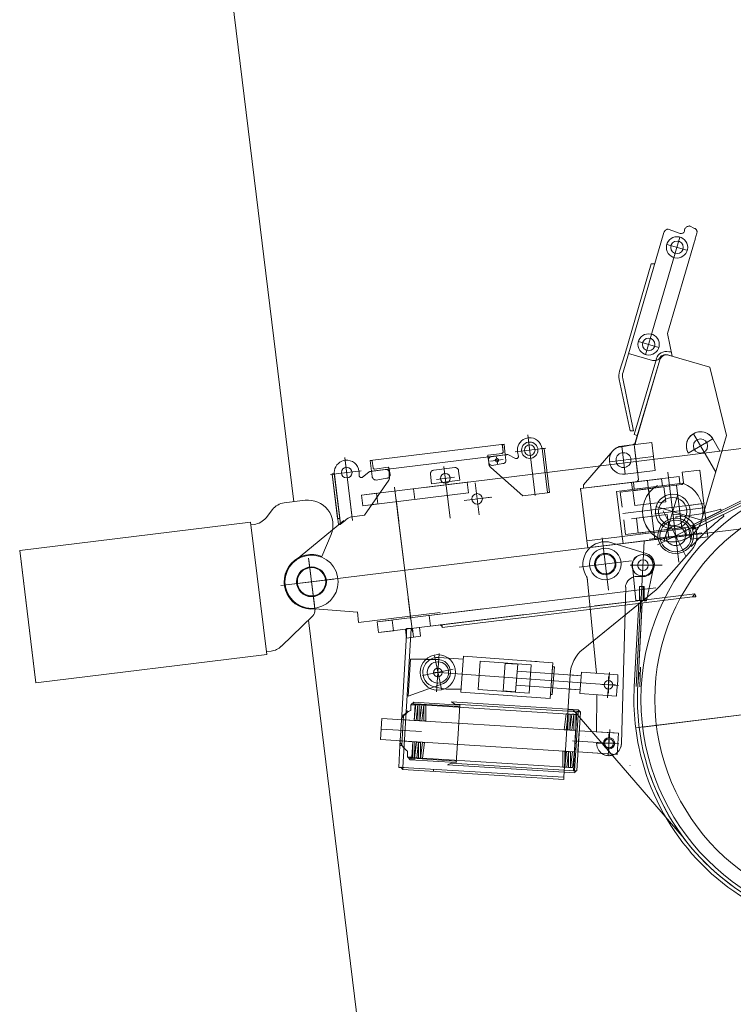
# Model space of a CAD drawing. Extents: x 34350 to 201729, y 12094 to 164960.
# Tile 26 of 70: x 92626 to 94638, y 29430 to 32204. Entities that reach past the tile are written whole.
import ezdxf

# ---------------------------------------------------------------- set-up
doc = ezdxf.new("R2010")
doc.units = 0
doc.header["$LTSCALE"] = 150
doc.header["$MEASUREMENT"] = 0
doc.linetypes.add('CENTER', pattern=[50.5, 30, -9, 2.5, -9])
doc.layers.add('1', color=7, linetype='Continuous')
doc.layers.add('11', color=251, linetype='Continuous')

# ---------------------------------------------------------------- blocks, each defined once
blk = doc.blocks.new('*G26')
at = {"layer": '11', "color": 251, "linetype": 'Continuous', "lineweight": 9}
for p, q in [((93147.3, 32895.4), (93399, 30845.7)), ((93371.9, 30842.4), (93430.7, 30849.6)), ((93320.5, 30800.5), (93338.6, 30823.6)), ((93269.1, 30787.5), (92625.9, 30708.5)), ((93277, 30788.4), (93269.1, 30787.5)), ((93322.9, 30415.2), (93277, 30788.4)), ((93278, 30780.5), (93287.2, 30781.6)), ((93503.9, 30753.4), (93478.2, 30691.3)), ((92625.9, 30708.5), (92671.7, 30335.3)), ((92670.8, 30343.2), (92626.9, 30700.6)), ((93452.6, 30523.9), (93363.7, 30438.4)), ((93458.2, 30543.7), (93458.6, 30540.7)), ((93440, 30511.7), (94664.3, 20540.3)), ((92671.7, 30335.3), (93314.9, 30414.3)), ((93314.9, 30414.3), (93322.9, 30415.2)), ((93335.1, 30424.8), (93321.9, 30423.2))]:
    blk.add_line(p, q, dxfattribs=at)
at = {"layer": '11', "color": 251, "linetype": 'CENTER', "lineweight": 9}
for p, q in [((93440.7, 30686.2), (93456.9, 30554.6)), ((93511.7, 30627.8), (93386.2, 30612.4))]:
    blk.add_line(p, q, dxfattribs=at)
at = {"layer": '11', "color": 251, "linetype": 'Continuous', "lineweight": 9}
for radius in [75, 40]:
    blk.add_circle((93448.8, 30620.1), radius, dxfattribs=at)
for centre, radius, start, end in [((93439.2, 30780.1), 70, -22.4659, 97.0015), ((93378, 30792.8), 50, 97, 142.0087), ((93281.1, 30831.3), 50, -83, -37.9965), ((93448.8, 30620.1), 77, 67.5318, -83.0007), ((93438.7, 30538.3), 20, -46.1182, 7.0009), ((93329, 30474.4), 50, -83, -46.1332)]:
    blk.add_arc(centre, radius, start, end, dxfattribs=at)
blk = doc.blocks.new('*G97')
at = {"layer": '1', "color": 7, "linetype": 'Continuous', "lineweight": 9}
blk.add_line((94499.2, 29896.8), (94185.2, 30259.8), dxfattribs=at)
blk = doc.blocks.new('*G96')
at = {"layer": '1', "color": 7, "linetype": 'Continuous', "lineweight": 9}
for p, q in [((93361.8, 30609.4), (101613.4, 31622.6)), ((94327.1, 31210.7), (94442.3, 31604.3)), ((94454.8, 31613.9), (94488.3, 31601.3)), ((94500.7, 31608.1), (94500.7, 31612.9)), ((94500.7, 31608.1), (94500.7, 31612.9)), ((94514.6, 31622.5), (94528.9, 31615.5)), ((94487.7, 31590.8), (94390.8, 31259.9)), ((94450.6, 31570.7), (94507.4, 31554)), ((94528.7, 31579.1), (94452.8, 31320)), ((94332.9, 31263.6), (94406, 31516)), ((94406, 31516), (94415.7, 31516)), ((94370.7, 31297.1), (94427.9, 31280.3)), ((94452.8, 31320), (94465.5, 31255.8)), ((94456.2, 31267.5), (94463.8, 31267.5)), ((94332.9, 31263.6), (94317.5, 31213.5)), ((94388, 31250.3), (94342.6, 31263.6)), ((94358.5, 31035), (94421, 31248.3)), ((94361.2, 31012.2), (94430.8, 31245.1)), ((94430.8, 31245.1), (94362.7, 31012.2)), ((94409.8, 31243.9), (94388, 31250.3)), ((94465.5, 31255.8), (94453.8, 31259.2)), ((94571.5, 31224.8), (94455.7, 31258.7)), ((94618.4, 31031.9), (94571.5, 31224.8)), ((94316.5, 31190.3), (94346.8, 31045.4)), ((94356.5, 31045.4), (94326.3, 31192.3)), ((96174.6, 31181.6), (93768.3, 30886)), ((94346.8, 31045.4), (94356.5, 31045.4)), ((94058.8, 31033.7), (94079.8, 30862.9)), ((94367.2, 31032.4), (94358.5, 31035)), ((94580.1, 31022.7), (94511, 30982.4)), ((94588.5, 30929.2), (94525.4, 31037.1)), ((94618.4, 31031.9), (94548.7, 30793.8)), ((94600.2, 30988.4), (94580.1, 31022.8)), ((94608.3, 30997.2), (94618.4, 31031.9)), ((93991.5, 31007.6), (93614.3, 30961.3)), ((93989, 30986.1), (93986.5, 31007)), ((93989.6, 30986.6), (93986.8, 31005)), ((93988.5, 31007), (93991.5, 31007)), ((93995.1, 30977.8), (93991.5, 31007.6)), ((93991.5, 31007), (93995.1, 30977.8)), ((94022.8, 30985.8), (94109.7, 30996.4)), ((94114.1, 30871.8), (94098.8, 30995.1)), ((94098.8, 30995.1), (94104.7, 30995.1)), ((94098.8, 30995.1), (94104.7, 30995.1)), ((94098.8, 30995.1), (94104.7, 30995.1)), ((94104.7, 30995.1), (94120, 30871.8)), ((94298.1, 30989), (94216, 30893.6)), ((94407.9, 31012.9), (94323.5, 31002.5)), ((94407.9, 31012.9), (94323.5, 31002.5)), ((94323.5, 31000.6), (94358.2, 31006.8)), ((94323.5, 31002.5), (94333.2, 30923.1)), ((94358.2, 31006.8), (94323.6, 31002.5)), ((94356, 31007.1), (94355.3, 31007.1)), ((94355.3, 31006.4), (94356, 31006.4)), ((94368, 30927.4), (94358.2, 31007.1)), ((94370.4, 30907.5), (94358.2, 31006.8)), ((94358.2, 31006.8), (94363.1, 30967.1)), ((94417.6, 30933.5), (94407.9, 31012.9)), ((94412.7, 30973.2), (94407.9, 31012.9)), ((93542.7, 30970.4), (93563.7, 30799.5)), ((93542.8, 30969.6), (93564.5, 30792.5)), ((93617.3, 30961.9), (93614.4, 30961.9)), ((93614.4, 30961.9), (93618, 30931.5)), ((93618, 30931.5), (93995.1, 30977.8)), ((93945.5, 30971.7), (93995.1, 30977.8)), ((93995.1, 30977.8), (93945.5, 30971.7)), ((93948.6, 30956.8), (93945.5, 30971.7)), ((93946.9, 30976.7), (93985.1, 30981.6)), ((93985.1, 30981.6), (93946.9, 30976.9)), ((93948.6, 30954.5), (93948.6, 30961.8)), ((93953.6, 30960.1), (93988.9, 30964.5)), ((93955.4, 30971.7), (93995.1, 30977.8)), ((93970.6, 30972.3), (93973.1, 30952.4)), ((93995.1, 30977.8), (93997, 30962.9)), ((93995.1, 30977.8), (93997.3, 30977.8)), ((94002.7, 30978.4), (94024, 30967.8)), ((94032.1, 30973), (94029.3, 30986.6)), ((94412.7, 30973.2), (94288.7, 30958)), ((93589.2, 30932.5), (93502.3, 30921.9)), ((93615.8, 30930.9), (93657.7, 30936.4)), ((93622.4, 30941.5), (93619.5, 30959.9)), ((93665, 30942.6), (93626.8, 30937.6)), ((93670.7, 30922.7), (93667.6, 30937.6)), ((93794.1, 30934.4), (93852.4, 30941.8)), ((93821.8, 30944.8), (93839.6, 30799.5)), ((94044.5, 30862.5), (93954.3, 30941.9)), ((93988.3, 30953), (93958.5, 30948.1)), ((94333.2, 30923.1), (94417.6, 30933.5)), ((94543.5, 30934.8), (94493.8, 30928.7)), ((94543.5, 30934.8), (94566.6, 30746.3)), ((94566.6, 30746.3), (94543.5, 30934.8)), ((93513.1, 30923.7), (93507.2, 30923.7)), ((93507.2, 30923.7), (93524.6, 30781.4)), ((93513.2, 30923.2), (93507.3, 30923.2)), ((93507.3, 30923.2), (93522.5, 30798.4)), ((93513.2, 30923.2), (93507.3, 30923.2)), ((93507.3, 30923.2), (93522.5, 30798.4)), ((93513.2, 30923.2), (93507.3, 30923.2)), ((93507.3, 30923.2), (93522.5, 30798.4)), ((93530.5, 30781.4), (93513.1, 30923.7)), ((93528.4, 30798.4), (93513.2, 30923.2)), ((93528.4, 30798.4), (93513.2, 30923.2)), ((93528.4, 30798.4), (93513.2, 30923.2)), ((93528.4, 30799.1), (93513.3, 30922.6)), ((93582.7, 30931.7), (93582.7, 30918.1)), ((93592.4, 30914.8), (93610.8, 30929.2)), ((93666.3, 30906.5), (93597.9, 30807.7)), ((93618, 30931.5), (93619.8, 30916.6)), ((93630.9, 30906.7), (93660.7, 30911.6)), ((93667.6, 30927.7), (93667.6, 30920.4)), ((93787.4, 30896.4), (93784.1, 30923.3)), ((93866.8, 30906.2), (93787.4, 30896.4)), ((93801.6, 30908.3), (93851.7, 30914.5)), ((93863.5, 30931.8), (93866.8, 30906.2)), ((94207.3, 30882.5), (94485.3, 30916.6)), ((94435.6, 30910.5), (94356.2, 30900.8)), ((94366, 30902), (94370.4, 30907.5)), ((94395.9, 30905.6), (94398.4, 30885.8)), ((94438.1, 30890.7), (94435.6, 30910.5)), ((94453.5, 30929.3), (94480.8, 30706.5)), ((94485.3, 30916.6), (94487.7, 30896.8)), ((94493.8, 30928.7), (94497.4, 30900)), ((93887.7, 30900.7), (93590, 30864.1)), ((93682.9, 30886.6), (93708, 30682.2)), ((93736.4, 30882.1), (93740, 30852.3)), ((93891.4, 30870.9), (93887.7, 30900.7)), ((93891.4, 30870.9), (93887.7, 30900.7)), ((93888.5, 30900.8), (93887.8, 30900.8)), ((93889.1, 30900.8), (93887.9, 30900.9)), ((93888.8, 30900.8), (93887.9, 30900.8)), ((93889.6, 30900.9), (93888, 30900.9)), ((93889.3, 30900.9), (93888, 30900.9)), ((93890.2, 30901), (93888.1, 30901)), ((93889.9, 30900.9), (93888.1, 30900.9)), ((93921.2, 30808.6), (93910.1, 30898.9)), ((94209.8, 30862.6), (94207.3, 30882.5)), ((94207.3, 30881.4), (94208.3, 30874.6)), ((94216, 30883.7), (94366, 30902)), ((94216, 30893.6), (94216, 30883.7)), ((94309, 30874.8), (94495.7, 30897.8)), ((94492.2, 30894), (94319.4, 30872.1)), ((94351.3, 30900.2), (94353.7, 30880.3)), ((94355.2, 30876.5), (94442.5, 30887.2)), ((94356.2, 30900.8), (94358.7, 30880.9)), ((94358.7, 30880.9), (94438.1, 30890.7)), ((94398.4, 30885.8), (94406.2, 30822.3)), ((94398.8, 30881.8), (94413.5, 30762.7)), ((94447.6, 30845.5), (94442.5, 30887.2)), ((94442.5, 30887.2), (94447.6, 30845.5)), ((94492.9, 30773.1), (94478.2, 30891.6)), ((94525.8, 30781.2), (94723.6, 30879.7)), ((93590, 30864.1), (93632.2, 30869.3)), ((93590, 30864.1), (93593.6, 30834.4)), ((93593.6, 30834.4), (93590, 30864.1)), ((93593.6, 30834.4), (93891.4, 30870.9)), ((93632.2, 30869.3), (93635.8, 30839.5)), ((93687.1, 30852.9), (93694.7, 30790.4)), ((93879.3, 30849.3), (93956.8, 30858.8)), ((93891.2, 30853.9), (93891.1, 30853.9)), ((93926.4, 30855.1), (93953.5, 30858.4)), ((94114, 30871), (94044.5, 30862.5)), ((94120, 30871.8), (94114.1, 30871.8)), ((94120, 30871.8), (94114.1, 30871.8)), ((94120, 30871.8), (94114.1, 30871.8)), ((94225.4, 30735.6), (94209.8, 30862.6)), ((94324.6, 30747.8), (94309, 30874.8)), ((94319.4, 30872.1), (94324.6, 30830.4)), ((94355.2, 30876.5), (94360.3, 30834.8)), ((94360.3, 30834.8), (94355.2, 30876.5)), ((94481.2, 30865.7), (94443.3, 30736.1)), ((94725.8, 30875.2), (94497.5, 30761.5)), ((93635.8, 30839.5), (93593.6, 30834.4)), ((94555, 30840.5), (94326.8, 30812.5)), ((94447.6, 30845.5), (94360.3, 30834.8)), ((94416.4, 30738.9), (94406.2, 30822.3)), ((94553.6, 30828.3), (94416.5, 30811.5)), ((94419.2, 30831.7), (94548.7, 30793.8)), ((94466.5, 30823.2), (94484.6, 30675.4)), ((94544.5, 30839.2), (94513.2, 30835.4)), ((94683.4, 30846.2), (94531.1, 30770.4)), ((94602, 30824.4), (94604.3, 30819.9)), ((93522.5, 30798.4), (93528.4, 30798.4)), ((93522.5, 30798.4), (93528.4, 30798.4)), ((93522.5, 30798.4), (93528.4, 30798.4)), ((93530.5, 30782.2), (93528.4, 30799.1)), ((93597.9, 30807.7), (93563.2, 30803.4)), ((93691.6, 30815.8), (93724.7, 30546.1)), ((94328.9, 30794.7), (94334.1, 30753)), ((94403.9, 30803.8), (94350.8, 30797.4)), ((94452, 30809.8), (94364.7, 30799)), ((94369.8, 30757.4), (94364.7, 30799)), ((94364.7, 30799), (94369.8, 30757.4)), ((94504.1, 30692), (94440.5, 30819.7)), ((94452, 30809.8), (94457.1, 30768.1)), ((94457.1, 30768.1), (94452, 30809.8)), ((94475.7, 30799.4), (94475.7, 30802.6)), ((94604.3, 30819.9), (94517.4, 30776.8)), ((94609.5, 30809.3), (94522.7, 30766)), ((94611.7, 30804.8), (94609.5, 30809.3)), ((93401, 30678), (93540.3, 30792.6)), ((93524.6, 30781.4), (93530.5, 30781.4)), ((93542.6, 30792.1), (93530.5, 30782.2)), ((94324.6, 30747.8), (94503.3, 30769.7)), ((94334.1, 30753), (94506.8, 30774.2)), ((94369.8, 30757.4), (94457.1, 30768.1)), ((94424.1, 30723.7), (94529.8, 30776.3)), ((94503.3, 30769.7), (94505.7, 30749.9)), ((94512.7, 30769), (94517, 30740.2)), ((94525.8, 30781.2), (94522, 30772.6)), ((94522, 30770.5), (94525.8, 30781.2)), ((94522, 30772.6), (94531.2, 30772.6)), ((94531.1, 30770.4), (94522, 30770.5)), ((94525.3, 30781), (94525.8, 30781.2)), ((94531.2, 30772.6), (94525.3, 30781)), ((94225.4, 30735.6), (94324.6, 30747.8)), ((94505.7, 30749.9), (94227.8, 30715.7)), ((94268, 30743.8), (94286.1, 30596.1)), ((94324.6, 30747.8), (94327.1, 30727.9)), ((94453.7, 30763.6), (94374.3, 30753.9)), ((94376.7, 30734), (94456.1, 30743.8)), ((94401.7, 30740.2), (94549.5, 30758.3)), ((94456.1, 30743.8), (94453.7, 30763.6)), ((94517, 30740.2), (94566.6, 30746.3)), ((94227.8, 30715.7), (94225.4, 30735.6)), ((94227.8, 30714.7), (94226.8, 30723.7)), ((94259.4, 30730.7), (94260.2, 30730.7)), ((94268.4, 30732.5), (94269.2, 30732.5)), ((94389.9, 30700.8), (94295.8, 30730.1)), ((94387, 30734.6), (94376.1, 30535.5)), ((94516.1, 30720), (94518.6, 30720)), ((94428.1, 30604.8), (94520.5, 30709.5)), ((93457.9, 30544.2), (93441.5, 30681.4)), ((93733.1, 30477.7), (93708, 30682.2)), ((94203.1, 30660.9), (94350.9, 30679)), ((94419.6, 30666.6), (94346.9, 30666.7)), ((94353.3, 30666.8), (94437.6, 30666.6)), ((94362.9, 30567.1), (94353.4, 30663.7)), ((94392.8, 30566.4), (94412.6, 30660.5)), ((94365.9, 30634.8), (94380.3, 30634.7)), ((93780.2, 30524.8), (94419.4, 30603.3)), ((94226.6, 30623), (94252.4, 30362.3)), ((94334.8, 30604.9), (94322.6, 30164)), ((94373.5, 30606.8), (94373.4, 30567.1)), ((94380, 30606.7), (94373.5, 30606.8)), ((94374, 30606.5), (94373.9, 30567.1)), ((94384, 30606.5), (94374, 30606.5)), ((94380, 30606.7), (94386.5, 30606.7)), ((94383.9, 30568.7), (94384, 30606.5)), ((94386.5, 30606.7), (94386.4, 30566.4)), ((93729, 30511.5), (93721.3, 30573.9)), ((93816.8, 30498.9), (94529.5, 30586.5)), ((94522.5, 30577.6), (93816.8, 30491)), ((94214.4, 30430.3), (94420.1, 30597.2)), ((94363.7, 30324.5), (94377.5, 30577.3)), ((94529.5, 30586.5), (94522.5, 30577.6)), ((94529.5, 30586.5), (94522.5, 30577.6)), ((94522.5, 30577.6), (94532.4, 30577.6)), ((94529.4, 30585.7), (94532.6, 30579.2)), ((94532.4, 30577.6), (94529.5, 30586.5)), ((93578.1, 30534), (93446.9, 30545.1)), ((94214.4, 30430.3), (94370.4, 30556.9)), ((94337.2, 30563), (94247.9, 30552)), ((94371.5, 30560.3), (94358.7, 30324.7)), ((94373.4, 30567.1), (94362.9, 30567.1)), ((94368.7, 30324.2), (94381.5, 30560.3)), ((94381.5, 30560.3), (94372.8, 30399.8)), ((94386.4, 30566.4), (94392.8, 30566.4)), ((93581.6, 30505.4), (93578, 30535.2)), ((93811.8, 30533.7), (93581.6, 30505.4)), ((93633.8, 30506.8), (93931.6, 30543.4)), ((93783.9, 30495), (93780.2, 30524.8)), ((93835.3, 30501.3), (94044.8, 30527)), ((94011.2, 30522.9), (94050.9, 30527.8)), ((93676, 30512), (93633.8, 30506.8)), ((93637.5, 30477), (93633.8, 30506.8)), ((93633.8, 30506.8), (93637.5, 30477)), ((93935.3, 30513.6), (93637.5, 30477)), ((93679.7, 30482.2), (93676, 30512)), ((93713.4, 30486.4), (93753.1, 30491.2)), ((93716.6, 30471.5), (93716.7, 30488.7)), ((93716.7, 30488.7), (93732.4, 30488.7)), ((93736.3, 30464), (93733.3, 30488.8)), ((93753.1, 30491.2), (93756.2, 30466.4)), ((93935.3, 30513.6), (93783.9, 30495)), ((93815.8, 30494.7), (93811.6, 30498.4)), ((93811.6, 30498.4), (93815.8, 30498.4)), ((93815.8, 30498.4), (93815.8, 30494.7)), ((93816.8, 30491), (93816.8, 30498.9)), ((93637.5, 30477), (93679.7, 30482.2)), ((93703.2, 30243.9), (93716.6, 30471.5)), ((93729.7, 30488.3), (93706.6, 30097.1)), ((93729.7, 30488.3), (93706.6, 30097.1)), ((93716.5, 30461.5), (93713.4, 30486.4)), ((93756.2, 30466.4), (93716.5, 30461.5)), ((93795.7, 30411.5), (93814.8, 30317.4)), ((93809, 30418.1), (93801.2, 30310.1)), ((93876.6, 30402.1), (93808.3, 30407)), ((93869.9, 30309.3), (93877.2, 30410.1)), ((94129, 30391.9), (93877.2, 30410.1)), ((93721.4, 30297.7), (93727.6, 30402.1)), ((93727.6, 30402.1), (93770.5, 30402)), ((93770.5, 30400.7), (93806.3, 30400.7)), ((93924.3, 30396.1), (93918.5, 30316.3)), ((94068.4, 30385.7), (93924.3, 30396.1)), ((93994.7, 30391), (93988.9, 30312.3)), ((94030.9, 30387.5), (93994.7, 30390.1)), ((94024.3, 30309.8), (94030.9, 30387.5)), ((94084.8, 30395.2), (94054.2, 30397.3)), ((94062.6, 30305.9), (94068.4, 30385.7)), ((94129, 30391.9), (94121.7, 30291.1)), ((94128.2, 30380), (94122.5, 30302.6)), ((94127.5, 30302.6), (94133.7, 30380)), ((94133.7, 30380), (94128.2, 30380)), ((94376.7, 30379.9), (94374.2, 30323.9)), ((93848.5, 30373.4), (93761.8, 30355.8)), ((94314.1, 30327.8), (93795.9, 30365.3)), ((94029, 30368.5), (94026.2, 30328.7)), ((94209.9, 30355.4), (94029, 30368.5)), ((94159.8, 30069.2), (94177.6, 30358.8)), ((94159.8, 30069.2), (94177.6, 30358.8)), ((94209.9, 30355.4), (94177.5, 30357.8)), ((94210.4, 30365.5), (94205.6, 30305.7)), ((94312, 30358), (94210.4, 30365.5)), ((94283.3, 30293.3), (94289, 30364.7)), ((94286.3, 30352.8), (94286.2, 30306.6)), ((94312, 30341), (94312, 30358)), ((95672.8, 30369.2), (94362.6, 30208.4)), ((95652.9, 30366.8), (94382.5, 30210.8)), ((93820.5, 30333.2), (93781.5, 30319.2)), ((93828.3, 30317.4), (93802.1, 30322.2)), ((94026.2, 30328.7), (94206.7, 30315.6)), ((94267.7, 30330.2), (94306.3, 30330.1)), ((94310, 30315.1), (94312, 30341)), ((93781.5, 30319.2), (93721.4, 30297.7)), ((93870.5, 30317.3), (93828.3, 30317.4)), ((94121.7, 30291.1), (93869.9, 30309.3)), ((93918.5, 30316.3), (94062.6, 30305.9)), ((93988.9, 30312.3), (94024.3, 30309.8)), ((94122.5, 30302.6), (94127.5, 30302.6)), ((94175.1, 30317.9), (94206.4, 30316)), ((94205.6, 30305.7), (94308.7, 30298.2)), ((94252.6, 30197.3), (94252.8, 30302.3)), ((94308.7, 30298.2), (94310, 30315.1)), ((93740.7, 30273.3), (93728.7, 30273.3)), ((93728.7, 30273.3), (93728.7, 30257.7)), ((93729.7, 30274), (93737.1, 30280.5)), ((93737.1, 30273.5), (93729.7, 30273.5)), ((93736.9, 30276.5), (93736.8, 30276.5)), ((93736.8, 30276.5), (93740.7, 30273.5)), ((93737.1, 30280.5), (93736.9, 30276.5)), ((93866.6, 30272.4), (93737.1, 30280.5)), ((93737.1, 30280.5), (93737.1, 30273.5)), ((93738, 30229.5), (93743.2, 30274.1)), ((93738, 30229.3), (93740.7, 30273.3)), ((93741.8, 30276.3), (93866.6, 30268.4)), ((93743.2, 30274.1), (93749, 30274.1)), ((93743.4, 30274.1), (94188.4, 30246)), ((93749, 30274.1), (93743.7, 30229.5)), ((93749, 30273.4), (93748.7, 30229.2)), ((93754.5, 30273.4), (93749, 30273.4)), ((93754.4, 30229.2), (93754.5, 30273.4)), ((93754.4, 30228.5), (93759.6, 30273.1)), ((93759.6, 30273.1), (93765.4, 30273.1)), ((93765.4, 30273.1), (93760.1, 30228.5)), ((93765.3, 30272.4), (93765.4, 30228.2)), ((93771.1, 30272.4), (93765.3, 30272.4)), ((93771.1, 30228.2), (93771.1, 30272.4)), ((93843.2, 30281.8), (93852.8, 30275.6)), ((94201.1, 30259.4), (93843.2, 30281.8)), ((93852.8, 30275.6), (94201.1, 30253.9)), ((93861.9, 30191.8), (93866.9, 30272.4)), ((93866.6, 30268.4), (93866.6, 30272.4)), ((93703.2, 30243.9), (93698.2, 30159)), ((93703.2, 30243.9), (93708.1, 30243.9)), ((93708.1, 30243.6), (93703.3, 30158.6)), ((93708.1, 30243.6), (93703.3, 30158.7)), ((93708.1, 30243.9), (93718.8, 30253)), ((93718.8, 30253), (93718.8, 30257.8)), ((94161.1, 30203.2), (94166.3, 30247.8)), ((94166.3, 30247.8), (94172.1, 30247.8)), ((94172.1, 30247.8), (94166.8, 30203.1)), ((94201.5, 30259.5), (94171.5, 30259.6)), ((94172.1, 30247), (94171.8, 30202.8)), ((94177.6, 30247), (94172.1, 30247)), ((94177.5, 30202.8), (94177.6, 30247)), ((94177.5, 30202.1), (94182.7, 30246.7)), ((94182.7, 30246.7), (94188.4, 30246.7)), ((94188.4, 30246.7), (94183.2, 30202.1)), ((94187.6, 30087.3), (94197.2, 30254.1)), ((94188.4, 30246), (94188.2, 30201.8)), ((94193.9, 30246), (94188.4, 30246)), ((94190.7, 30087.7), (94201.5, 30259.5)), ((94193.9, 30201.8), (94193.9, 30246)), ((94207.1, 30253.5), (94196.8, 30087.3)), ((94197.2, 30254.1), (94207.1, 30254.1)), ((94201.1, 30253.9), (94201.1, 30259.4)), ((94201.1, 30253.6), (94201.4, 30258.6)), ((94201.1, 30253.6), (94201.4, 30258.5)), ((94205.8, 30253.6), (94201.1, 30253.6)), ((94205.8, 30253.6), (94201.1, 30253.6)), ((94201.4, 30258.6), (94205.8, 30253.6)), ((94201.4, 30258.5), (94205.8, 30253.6)), ((93647.1, 30235.1), (93643.4, 30175.2)), ((94193.5, 30200.9), (93647.1, 30235.1)), ((93702.2, 30234.6), (93702.2, 30231.6)), ((93702.2, 30231.6), (93738, 30229.3)), ((93743.7, 30229.5), (93738, 30229.5)), ((93748.7, 30229.2), (93754.4, 30229.2)), ((93760.1, 30228.5), (93754.4, 30228.5)), ((93765.4, 30228.2), (93771.1, 30228.2)), ((93759.2, 30198), (93645, 30205.1)), ((93856.8, 30110.7), (93861.9, 30191.8)), ((94166.8, 30203.1), (94161.1, 30203.2)), ((94171.8, 30202.8), (94177.5, 30202.8)), ((94183.2, 30202.1), (94177.5, 30202.1)), ((94188.2, 30201.8), (94193.9, 30201.8)), ((94190.1, 30146.1), (94193.5, 30196)), ((94190.4, 30146.1), (94193.5, 30196)), ((94193.5, 30196), (94193.5, 30200.9)), ((94199.9, 30140.5), (94203.6, 30200.4)), ((94200, 30143.4), (94203.4, 30197.9)), ((94314.4, 30193.5), (94203.6, 30200.4)), ((94203.6, 30200.4), (94301.9, 30194.2)), ((94221, 30184.7), (94220.9, 30184.7)), ((94289.9, 30203.9), (94285.4, 30130.2)), ((94287.2, 30144.4), (94287.3, 30191.4)), ((94310.7, 30133.6), (94314.4, 30193.5)), ((93643.4, 30175.2), (94190.1, 30141.1)), ((93694.6, 30096.9), (93698.2, 30159)), ((93698.1, 30171.7), (93734.3, 30169.5)), ((93698.1, 30168.7), (93698.1, 30171.7)), ((93698.2, 30159), (93703.2, 30159)), ((93703.2, 30159), (93712.6, 30148.1)), ((93734.3, 30169.5), (93731.5, 30125.6)), ((93734.2, 30168.7), (93734.1, 30124.4)), ((93739.9, 30168.6), (93734.2, 30168.7)), ((93739.6, 30124.4), (93739.9, 30168.6)), ((93739.6, 30123.7), (93744.9, 30168.3)), ((93744.9, 30168.3), (93750.6, 30168.3)), ((93750.6, 30168.3), (93745.4, 30123.7)), ((93750.6, 30167.6), (93750.5, 30123.4)), ((93756.3, 30167.6), (93750.6, 30167.6)), ((93756, 30123.4), (93756.3, 30167.6)), ((93756, 30122.7), (93761.6, 30167.3)), ((93761.6, 30167.3), (93767.3, 30167.3)), ((93767.3, 30167.3), (93761.8, 30122.7)), ((94315.7, 30163.3), (94185, 30171.5)), ((94253.2, 30165.6), (94301.8, 30165.5)), ((93719.5, 30125.6), (93719.6, 30142.7)), ((94157.3, 30142.3), (94157.2, 30098.1)), ((94163, 30142.3), (94157.3, 30142.3)), ((94162.7, 30098.1), (94163, 30142.3)), ((94162.7, 30097.3), (94168, 30142)), ((94168, 30142), (94173.7, 30142)), ((94173.7, 30142), (94168.5, 30097.3)), ((94173.7, 30141.3), (94173.6, 30097.1)), ((94179.4, 30141.2), (94173.7, 30141.3)), ((94179.1, 30097), (94179.4, 30141.2)), ((94179.1, 30096.3), (94184.4, 30140.9)), ((94184.4, 30140.9), (94190.1, 30140.9)), ((94190.1, 30140.9), (94184.9, 30096.3)), ((94190.1, 30141.1), (94190.1, 30146.1)), ((94298.2, 30134.3), (94199.9, 30140.5)), ((94200.1, 30140.5), (94310.7, 30133.6)), ((93731.5, 30125.6), (93719.5, 30125.6)), ((93720.5, 30126.2), (93727.1, 30118.8)), ((93727.1, 30125.8), (93720.5, 30125.8)), ((93727.1, 30118.8), (93727.1, 30125.8)), ((93727.1, 30118.8), (93727.3, 30122.8)), ((93857, 30110.8), (93727.1, 30118.8)), ((93727.3, 30122.8), (93731.4, 30122.8)), ((93731.4, 30122.8), (93731.4, 30118.6)), ((93731.4, 30118.6), (93738.5, 30118.6)), ((93732.2, 30122.6), (93857.1, 30114.7)), ((94179.1, 30096.7), (93732.3, 30124.5)), ((93734.1, 30124.4), (93739.6, 30124.4)), ((93738.5, 30118.6), (93738.5, 30122.1)), ((93745.4, 30123.7), (93739.6, 30123.7)), ((93750.5, 30123.4), (93756, 30123.4)), ((93761.8, 30122.7), (93756, 30122.7)), ((93832.1, 30104.4), (93842.4, 30109.4)), ((94190.8, 30082.1), (93832.1, 30104.4)), ((93842.4, 30109.4), (94190.8, 30087.6)), ((93857.1, 30114.7), (93857, 30110.8)), ((94347.2, 30102.8), (94346.2, 30102.8)), ((93709.6, 30096.9), (93694.6, 30096.9)), ((93700.4, 30097.5), (93706.6, 30097.1)), ((93706.6, 30091), (93700.4, 30097.5)), ((93706.3, 30097.1), (94159.8, 30069.2)), ((93706.3, 30091), (93706.3, 30097.1)), ((94159.8, 30063.3), (93706.3, 30091)), ((93706.6, 30097.1), (93706.6, 30091)), ((93706.6, 30097.1), (94159.8, 30069.2)), ((93706.6, 30097.1), (94159.8, 30069.2)), ((93716.5, 30091.9), (93716.5, 30091.9)), ((93792.4, 30085.7), (93792.4, 30091.8)), ((93837.6, 30074.9), (93837.6, 30074.9)), ((94157.2, 30098.1), (94162.7, 30098.1)), ((94168.5, 30097.3), (94162.7, 30097.3)), ((94173.6, 30097.1), (94179.1, 30097)), ((94184.9, 30096.3), (94179.1, 30096.3)), ((94196.8, 30087.3), (94187.6, 30087.3)), ((94190.8, 30087.6), (94190.8, 30082.1)), ((94195.4, 30087.4), (94190.8, 30087.4)), ((94190.8, 30083.2), (94195.4, 30087.4)), ((94159.8, 30069.2), (94159.8, 30063.3)), ((94360.8, 30057.8), (94359.8, 30057.8))]:
    blk.add_line(p, q, dxfattribs=at)
for points in [[(94442.3, 31604.3), (94442.8, 31605.7), (94443.6, 31607.1), (94444.6, 31608.6), (94445.8, 31609.9), (94447.1, 31611.1), (94448.7, 31612.1), (94450.2, 31612.9), (94451.8, 31613.5), (94453.4, 31613.8), (94454.8, 31613.9)], [(94442.3, 31604.3), (94442.8, 31605.7), (94443.6, 31607.1), (94444.6, 31608.6), (94445.8, 31609.9), (94447.1, 31611.1), (94448.7, 31612.1), (94450.2, 31612.9), (94451.8, 31613.5), (94453.4, 31613.8), (94454.8, 31613.9)], [(94500.7, 31612.9), (94501.4, 31614.3), (94502.4, 31615.7), (94503.6, 31617.1), (94505, 31618.5), (94506.5, 31619.7), (94508.2, 31620.7), (94509.9, 31621.5), (94511.6, 31622.1), (94513.2, 31622.4), (94514.6, 31622.5)], [(94500.7, 31612.9), (94501.4, 31614.3), (94502.4, 31615.7), (94503.6, 31617.1), (94505, 31618.5), (94506.5, 31619.7), (94508.2, 31620.7), (94509.9, 31621.5), (94511.6, 31622.1), (94513.2, 31622.4), (94514.6, 31622.5)], [(94535.8, 31605.9), (94534.9, 31602.5), (94534, 31599), (94533.2, 31595.7), (94532.3, 31592.4), (94531.5, 31589.3), (94530.8, 31586.6), (94530.1, 31584.1), (94529.5, 31582), (94529.1, 31580.3), (94528.7, 31579.1)], [(94528.9, 31615.5), (94530.1, 31615), (94531.3, 31614.4), (94532.3, 31613.6), (94533.2, 31612.7), (94534, 31611.8), (94534.7, 31610.7), (94535.2, 31609.5), (94535.5, 31608.3), (94535.8, 31607.1), (94535.8, 31605.9)], [(94434.5, 31257.5), (94433.5, 31254.8), (94432.1, 31252.1), (94430.1, 31249.6), (94427.8, 31247.4), (94425, 31245.6), (94422, 31244.3), (94418.9, 31243.4), (94415.7, 31243.1), (94412.7, 31243.3), (94409.8, 31243.9)], [(94029.3, 30986.9), (94029.1, 30992.1), (94029.8, 30997.4), (94031.3, 31002.9), (94033.7, 31008.1), (94037, 31012.9), (94041, 31017.1), (94045.6, 31020.6), (94050.6, 31023.1), (94055.7, 31024.8), (94060.7, 31025.7)], [(93986.8, 31005), (93986.8, 31005.3), (93986.8, 31005.6), (93986.9, 31005.9), (93987, 31006.1), (93987.2, 31006.4), (93987.4, 31006.6), (93987.6, 31006.8), (93987.9, 31006.9), (93988.2, 31007), (93988.5, 31007)], [(94298.1, 30989), (94300.1, 30991.1), (94302.3, 30993), (94304.6, 30994.8), (94307, 30996.3), (94309.6, 30997.6), (94312.3, 30998.7), (94315, 30999.6), (94317.8, 31000.2), (94320.7, 31000.5), (94323.5, 31000.6)], [(94356, 31006.4), (94356.8, 31006.6), (94357.7, 31006.8), (94358.4, 31007.2), (94359.2, 31007.7), (94359.8, 31008.3), (94360.3, 31009), (94360.7, 31009.7), (94361, 31010.5), (94361.1, 31011.3), (94361.2, 31012.2)], [(94362.7, 31012.2), (94362.4, 31011.4), (94362, 31010.5), (94361.5, 31009.8), (94360.9, 31009.1), (94360.2, 31008.5), (94359.4, 31008), (94358.6, 31007.6), (94357.7, 31007.4), (94356.9, 31007.2), (94356, 31007.1)], [(93513.2, 30922.9), (93513, 30928.1), (93513.5, 30933.4), (93514.9, 30938.9), (93517.3, 30944.2), (93520.5, 30949.1), (93524.4, 30953.3), (93529, 30956.9), (93533.9, 30959.5), (93539, 30961.3), (93544, 30962.2)], [(93619.5, 30959.9), (93619.5, 30960.2), (93619.4, 30960.5), (93619.2, 30960.8), (93619, 30961), (93618.8, 30961.3), (93618.5, 30961.5), (93618.2, 30961.7), (93617.9, 30961.8), (93617.6, 30961.9), (93617.3, 30961.9)], [(93945.5, 30971.7), (93945.5, 30972.4), (93945.4, 30973.2), (93945.5, 30973.9), (93945.5, 30974.6), (93945.7, 30975.2), (93945.8, 30975.8), (93946.1, 30976.2), (93946.3, 30976.5), (93946.6, 30976.6), (93946.9, 30976.7)], [(93948.6, 30961.8), (93948.2, 30963.2), (93948.1, 30964.7), (93948.2, 30966.2), (93948.6, 30967.6), (93949.3, 30968.8), (93950.2, 30969.9), (93951.4, 30970.7), (93952.6, 30971.3), (93954, 30971.6), (93955.4, 30971.7)], [(93985.1, 30981.6), (93985.8, 30981.7), (93986.4, 30982), (93987.1, 30982.3), (93987.7, 30982.8), (93988.3, 30983.3), (93988.7, 30983.9), (93989.1, 30984.6), (93989.4, 30985.3), (93989.5, 30986), (93989.6, 30986.6)], [(93985.1, 30981.6), (93985.7, 30981.7), (93986.4, 30982), (93986.9, 30982.3), (93987.4, 30982.7), (93987.9, 30983.1), (93988.3, 30983.6), (93988.6, 30984.2), (93988.8, 30984.8), (93989, 30985.4), (93989, 30986.1)], [(93997, 30962.9), (93997, 30961.5), (93996.9, 30960), (93996.5, 30958.5), (93995.8, 30957.2), (93994.9, 30955.9), (93993.8, 30954.9), (93992.5, 30954), (93991.1, 30953.5), (93989.7, 30953.1), (93988.3, 30953)], [(93997.3, 30977.8), (93997.9, 30977.9), (93998.4, 30978), (93999, 30978.1), (93999.5, 30978.2), (94000.1, 30978.3), (94000.6, 30978.3), (94001.1, 30978.4), (94001.6, 30978.4), (94002.2, 30978.4), (94002.7, 30978.4)], [(94024, 30967.8), (94024.9, 30967.5), (94025.9, 30967.4), (94027.1, 30967.5), (94028.2, 30967.8), (94029.4, 30968.4), (94030.4, 30969.1), (94031.2, 30970.1), (94031.7, 30971.1), (94032, 30972.1), (94032.1, 30973)], [(94029.3, 30986.6), (94029.3, 30986.9)], [(93626.8, 30937.6), (93626.2, 30937.6), (93625.5, 30937.6), (93624.8, 30937.8), (93624.2, 30938.1), (93623.7, 30938.5), (93623.2, 30939), (93622.8, 30939.6), (93622.5, 30940.2), (93622.4, 30940.9), (93622.4, 30941.5)], [(93657.7, 30936.4), (93659.1, 30936.4), (93660.6, 30936.3), (93662.1, 30935.9), (93663.5, 30935.2), (93664.7, 30934.3), (93665.8, 30933.2), (93666.6, 30931.9), (93667.2, 30930.5), (93667.5, 30929.1), (93667.6, 30927.7)], [(93667.6, 30937.6), (93667.5, 30938.3), (93667.4, 30939), (93667.1, 30939.8), (93666.9, 30940.5), (93666.6, 30941.1), (93666.3, 30941.6), (93666, 30942), (93665.7, 30942.3), (93665.3, 30942.5), (93665, 30942.6)], [(93784.1, 30923.3), (93784.1, 30925), (93784.3, 30926.7), (93784.8, 30928.3), (93785.6, 30929.8), (93786.6, 30931.1), (93787.8, 30932.3), (93789.2, 30933.2), (93790.8, 30933.9), (93792.4, 30934.3), (93794.1, 30934.4)], [(93852.4, 30941.8), (93854.1, 30941.8), (93855.7, 30941.6), (93857.4, 30941.1), (93858.9, 30940.3), (93860.2, 30939.3), (93861.3, 30938.1), (93862.3, 30936.7), (93863, 30935.1), (93863.4, 30933.5), (93863.5, 30931.8)], [(93958.5, 30948.1), (93957, 30948.1), (93955.6, 30948.2), (93954.1, 30948.6), (93952.7, 30949.3), (93951.5, 30950.2), (93950.4, 30951.3), (93949.6, 30952.6), (93949, 30954), (93948.7, 30955.4), (93948.6, 30956.8)], [(93954.3, 30941.9), (93953.2, 30942.9), (93952.3, 30943.9), (93951.4, 30945.1), (93950.7, 30946.3), (93950, 30947.6), (93949.5, 30948.9), (93949.1, 30950.2), (93948.8, 30951.6), (93948.6, 30953), (93948.6, 30954.5)], [(94288.7, 30958), (94288.7, 30957.9)], [(93513.3, 30922.6), (93513.2, 30922.9)], [(93582.7, 30918.1), (93583, 30917.2), (93583.7, 30916.3), (93584.5, 30915.4), (93585.6, 30914.7), (93586.8, 30914.1), (93588.2, 30913.8), (93589.5, 30913.7), (93590.6, 30913.9), (93591.6, 30914.3), (93592.4, 30914.8)], [(93610.8, 30929.2), (93611.3, 30929.5), (93611.7, 30929.8), (93612.2, 30930), (93612.7, 30930.3), (93613.2, 30930.5), (93613.7, 30930.6), (93614.2, 30930.7), (93614.7, 30930.8), (93615.2, 30930.9), (93615.8, 30930.9)], [(93619.8, 30916.6), (93620.1, 30915.2), (93620.6, 30913.7), (93621.4, 30912.2), (93622.4, 30910.8), (93623.6, 30909.6), (93625, 30908.5), (93626.4, 30907.7), (93628, 30907.1), (93629.5, 30906.8), (93630.9, 30906.7)], [(93660.7, 30911.6), (93662.2, 30911.8), (93663.7, 30912.3), (93665.1, 30913.1), (93666.5, 30914.1), (93667.8, 30915.3), (93668.8, 30916.7), (93669.7, 30918.2), (93670.2, 30919.7), (93670.6, 30921.2), (93670.7, 30922.7)], [(93667.6, 30920.4), (93668.1, 30918.9), (93668.5, 30917.5), (93668.7, 30916), (93668.8, 30914.6), (93668.7, 30913.1), (93668.5, 30911.7), (93668.2, 30910.3), (93667.7, 30909), (93667.1, 30907.7), (93666.3, 30906.5)], [(94497.4, 30900), (94497.4, 30899.1), (94497.3, 30898.2), (94497.1, 30897.3), (94496.7, 30896.5), (94496.1, 30895.8), (94495.5, 30895.1), (94494.7, 30894.6), (94493.9, 30894.3), (94493, 30894.1), (94492.2, 30894)], [(94475.7, 30802.6), (94488.9, 30803.7), (94502, 30805), (94514.9, 30806.6), (94527.8, 30808.4), (94540.5, 30810.5), (94553.1, 30812.8), (94565.5, 30815.3), (94577.9, 30818.1), (94590, 30821.1), (94602, 30824.4)], [(94506.8, 30774.2), (94507.6, 30774.2), (94508.5, 30774.1), (94509.4, 30773.9), (94510.2, 30773.5), (94511, 30773), (94511.6, 30772.3), (94512.1, 30771.5), (94512.4, 30770.7), (94512.6, 30769.8), (94512.7, 30769)], [(94380.3, 30634.7), (94389.8, 30635.3), (94398.7, 30638.7), (94406.4, 30644.6), (94412.1, 30652.6), (94415.2, 30662), (94415.4, 30671.9), (94412.7, 30681.6), (94407.2, 30690.1), (94399.4, 30696.7), (94389.9, 30700.8)], [(94222.6, 30638.2), (94223.4, 30636.8), (94224.1, 30635.3), (94224.7, 30633.9), (94225.2, 30632.4), (94225.6, 30630.8), (94226, 30629.3), (94226.3, 30627.7), (94226.5, 30626.1), (94226.6, 30624.6), (94226.6, 30623)], [(94333.8, 30604.9), (94334.5, 30609.2), (94335.8, 30613.7), (94337.8, 30618.1), (94340.6, 30622.3), (94344.1, 30626.1), (94348.1, 30629.2), (94352.4, 30631.7), (94357, 30633.5), (94361.5, 30634.5), (94365.9, 30634.8)], [(93806.3, 30400.7), (93815.7, 30399), (93824.3, 30395), (93831.5, 30388.8), (93836.8, 30381), (93839.9, 30372.1), (93840.5, 30362.7), (93838.7, 30353.5), (93834.5, 30345.2), (93828.3, 30338.2), (93820.5, 30333.2)], [(94372.2, 30364.3), (94369.8, 30339.9), (94368.3, 30315.3), (94367.7, 30290.6), (94368.1, 30265.9), (94369.4, 30241.1), (94371.7, 30216.4), (94375, 30191.8), (94379.2, 30167.3), (94384.3, 30143), (94390.3, 30119)], [(93740.7, 30273.5), (93741.8, 30276.3)], [(93728.7, 30257.7), (93725.6, 30256.1), (93722.5, 30254.3), (93719.5, 30252.3), (93716.7, 30250.2), (93714, 30247.9), (93711.3, 30245.5), (93708.9, 30243), (93706.5, 30240.3), (93704.3, 30237.5), (93702.2, 30234.6)], [(93719.6, 30142.7), (93716.8, 30144.7), (93714.2, 30147), (93711.8, 30149.3), (93709.4, 30151.8), (93707.2, 30154.3), (93705.1, 30157), (93703.1, 30159.8), (93701.3, 30162.7), (93699.6, 30165.7), (93698.1, 30168.7)], [(94252, 30165), (94253.8, 30154.1), (94258.9, 30144.2), (94266.8, 30136.4), (94276.7, 30131.5), (94287.6, 30129.8), (94298.4, 30131.6), (94308.2, 30136.6), (94315.9, 30144.4), (94320.8, 30154.2), (94322.5, 30165)], [(93738.5, 30122.1), (93732.2, 30122.6)]]:
    blk.add_lwpolyline(points, dxfattribs=at)
for centre, radius in [((94479.4, 31562.2), 30), ((94479.4, 31562.2), 17.7), ((94399.3, 31288.7), 30), ((94399.3, 31288.7), 17.7), ((94545.6, 31002.6), 20), ((94064.1, 30990.8), 23), ((94064.1, 30990.8), 15), ((94064.1, 30990.8), 15), ((93971.9, 30962.4), 4.94), ((94328.4, 30962.8), 21), ((93548, 30927.5), 15), ((93825.9, 30911.3), 13.8), ((95017.7, 30288.8), 640), ((95017.7, 30288.8), 601), ((93915.7, 30853.7), 14.8), ((94467.2, 30817.7), 49), ((94467.2, 30817.7), 40), ((94467.2, 30817.7), 40), ((94475.6, 30749.3), 50), ((94475.6, 30749.3), 44.5), ((94475.6, 30749.3), 27.5), ((94475.6, 30749.3), 27.5), ((94277, 30669.9), 44.5), ((94277, 30669.9), 30), ((94277, 30669.9), 27.5), ((94382, 30666.7), 30), ((93448.7, 30620.1), 42), ((93448.7, 30620.1), 40), ((94383.3, 30666.7), 15), ((93805.1, 30364.7), 50), ((93805.1, 30364.7), 50), ((93805.2, 30364.6), 30), ((93805.2, 30364.6), 12.2), ((94286, 30329.9), 12.2), ((94286, 30329.9), 12.2), ((94287.6, 30165.1), 16), ((94287.6, 30165.1), 12.5), ((94287.6, 30165), 12.5)]:
    blk.add_circle(centre, radius, dxfattribs=at)
for centre, radius, start, end in [((94491.1, 31610.9), 10, -106.2168, -16.3272), ((94448.2, 31240.3), 28.4, 73.6435, 163.7214), ((94450, 31239.5), 20, 73.6533, 163.6533), ((94450, 31239.5), 20, 73.6001, 163.7107), ((94448.2, 31240), 20, 73.6267, 143.0723), ((94363.5, 31200.1), 48, 163.6614, -168.2131), ((94363.5, 31200.1), 38, 163.6758, -168.225), ((94363.5, 31200.1), 38, 163.6758, -168.225), ((94064.1, 30990.9), 35, 5.9727, 95.4685), ((94545.6, 31002.6), 40, 30.3177, -149.6797), ((94545.6, 31002.6), 40, 120.3182, -154.0706), ((94545.6, 31002.6), 40, 30.3416, 120.2982), ((94328.4, 30962.8), 40, 97.006, -83.0048), ((93547.9, 30927.5), 35, 6.9954, 96.4725), ((94467.2, 30817.7), 85.1, 120.2949, -83.0073), ((94467.2, 30817.7), 85, -83.0007, 70.3897), ((93571.7, 30763.6), 40.7, 102.0627, 135.5734), ((94467.2, 30817.7), 85.1, -173.0092, -16.31), ((94475.6, 30749.3), 60, -41.4865, 97.0006), ((94475.6, 30749.4), 50, 33.285, 89.8859), ((95010, 30284.8), 655, 127.448, 138.4713), ((94475.6, 30749.3), 50, -35.862, 19.5755), ((94277, 30669.9), 63, 72.707, -149.7044), ((94383.3, 30666.7), 30, 89.8873, -174.3916), ((94383.3, 30666.7), 30, -11.8481, 89.8893), ((93448.7, 30620.1), 75, 129.4264, -90.1117), ((94380.8, 30646.5), 63, -51.4389, -41.4318), ((93805.2, 30364.6), 42.5, 85.8356, 179.8872), ((94277.4, 30352.7), 100, 129.0419, 176.4868), ((94277.4, 30352.7), 100, 129.05, 176.4874), ((93805.2, 30364.6), 42.4, 179.8873, -94.1291), ((95018, 30288.9), 660.3, 176.8882, -164.8318), ((94287.5, 30165.2), 35.1, -47.9557, -1.9034), ((94287.6, 30165), 35, -124.5829, -62.5561), ((95017.7, 30288.8), 660, -164.8291, -109.2984), ((95017.7, 30288.8), 650, -164.8649, -104.5607), ((95017.7, 30288.8), 650, -160.4515, -109.2971)]:
    blk.add_arc(centre, radius, start, end, dxfattribs=at)
at = {"color": 7, "linetype": 'Continuous', "lineweight": 9}
blk.add_blockref('*G97', (0, 0), dxfattribs=at)
blk = doc.blocks.new('*G95')
at = {"color": 7, "linetype": 'Continuous', "lineweight": 9}
blk.add_blockref('*G96', (0, 0), dxfattribs=at)

msp = doc.modelspace()

# ---------------------------------------------------------------- block references
at = {"color": 7, "linetype": 'Continuous', "lineweight": 9}
for name in ['*G26', '*G95']:
    msp.add_blockref(name, (0, 0), dxfattribs=at)

doc.saveas('drawing.dxf')
